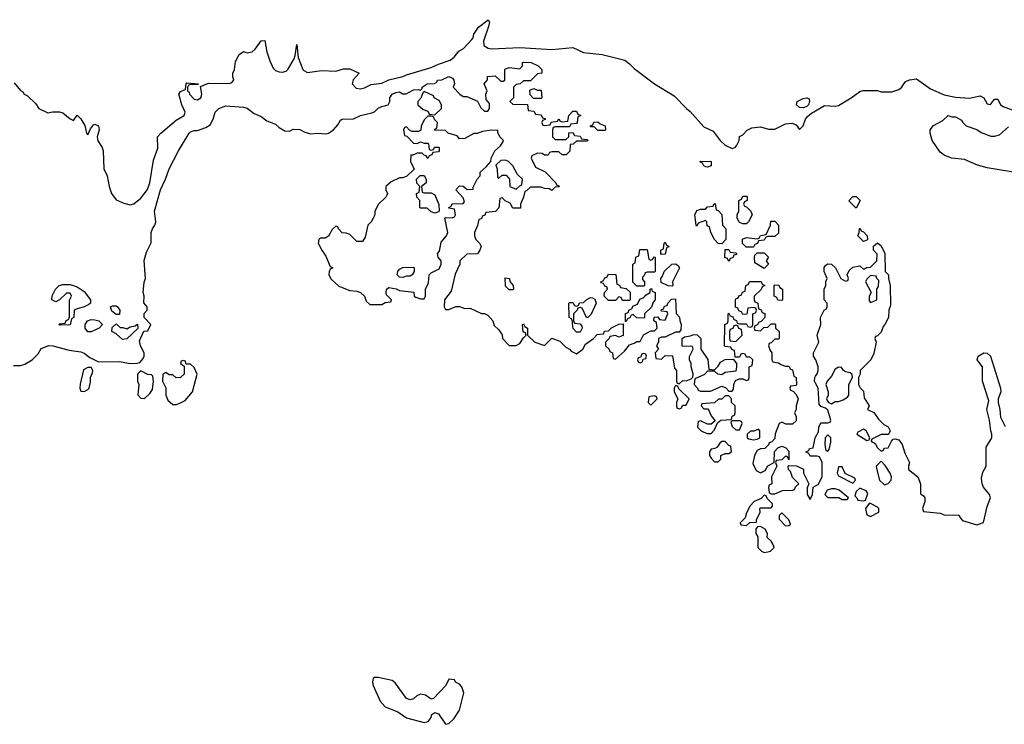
# Model space of a CAD drawing. Header units: inches. Extents: x 2735672 to 2903319, y 894031 to 1029782.
# Tile 28 of 167: x 2765506 to 2771066, y 992991 to 996972. Entities that reach past the tile are written whole.
import ezdxf

# ---------------------------------------------------------------- set-up
doc = ezdxf.new("R2010")
doc.units = ezdxf.units.IN
doc.header["$MEASUREMENT"] = 0
doc.layers.add('C7969', color=7, linetype='Continuous')
doc.layers.add('C7979', color=7, linetype='Continuous')

msp = doc.modelspace()

# ---------------------------------------------------------------- linework, layer by layer
at = {"layer": 'C7969', "color": 4}
for points, elevation in [([(2765474.4, 996614.4), (2765510, 996572), (2765523.6, 996563.6), (2765531.6, 996551.6), (2765550, 996542), (2765596.9, 996496.9), (2765614, 996470), (2765665.4, 996445.4), (2765690, 996451.3), (2765730, 996451.3), (2765750, 996444.7), (2765790, 996412), (2765810, 996402), (2765830, 996432), (2765850, 996412), (2765874.4, 996374.4), (2765882, 996330), (2765890, 996322), (2765904.7, 996355.3), (2765923.1, 996376.9), (2765930, 996382), (2765950, 996371.3), (2765954.8, 996350), (2765942.8, 996310), (2765947.7, 996287.7), (2765970.6, 996250), (2765976.3, 996230), (2765981.6, 996130), (2765999.3, 996090), (2766010.4, 996030), (2766024.9, 995990), (2766050, 995954.8), (2766094.4, 995934.4), (2766130, 995926), (2766150, 995930.8), (2766190, 995962.8), (2766228.1, 996011.9), (2766241.3, 996050), (2766261.3, 996178.7), (2766285.2, 996245.2), (2766284, 996310), (2766302, 996330), (2766390, 996404), (2766434, 996430), (2766439.3, 996450), (2766420.9, 996490), (2766404, 996550), (2766414.6, 996565.4), (2766442, 996578), (2766446, 996610), (2766450, 996614), (2766514, 996610), (2766514, 996606), (2766470, 996606), (2766458, 996602), (2766454, 996590), (2766454, 996570), (2766462, 996562), (2766464.7, 996550), (2766490, 996522.8), (2766510, 996518.8), (2766528.7, 996530), (2766534, 996550), (2766526, 996594), (2766572.7, 996612.7), (2766690, 996611.3), (2766703.1, 996616.9), (2766715.3, 996630), (2766708.9, 996648.9), (2766708.9, 996668.9), (2766719, 996690), (2766724.7, 996735.3), (2766744.7, 996775.3), (2766768.7, 996791.3), (2766790, 996784.7), (2766818, 996790), (2766835.5, 996804.5), (2766870, 996852), (2766890, 996854), (2766901.6, 996790), (2766918.3, 996738.3), (2766937.6, 996697.6), (2766950, 996684), (2766970, 996676.3), (2766990, 996675.5), (2767010, 996680.7), (2767019.3, 996690), (2767055.3, 996750), (2767062, 996770), (2767070, 996832), (2767078, 996758), (2767104, 996690), (2767110, 996684), (2767130, 996673), (2767210, 996684.9), (2767290, 996680.7), (2767333.7, 996693.7), (2767370, 996694), (2767422, 996670), (2767387.9, 996632.1), (2767383, 996610), (2767405.7, 996585.7), (2767430, 996581.6), (2767453.3, 996586.7), (2767490, 996605.5), (2767550, 996612.4), (2767590, 996632), (2767669, 996650), (2767690, 996660.3), (2767830, 996701.1), (2767870, 996721.1), (2767936.9, 996743.1), (2767960.1, 996759.9), (2767985.4, 996794.6), (2768011.4, 996808.6), (2768059.7, 996860.3), (2768066.6, 996870), (2768069.6, 996890.4), (2768096, 996930), (2768151.6, 996971.6), (2768158, 996958), (2768153.7, 996933.7), (2768124, 996850), (2768126, 996826), (2768150.4, 996810.4), (2768170, 996807.2), (2768330, 996815.3), (2768510, 996803.7), (2768630, 996814), (2768690, 996786.4), (2768794.6, 996774.6), (2768922.5, 996742.5), (2768950, 996722.8), (2768975.3, 996695.3), (2769090.5, 996610), (2769202.3, 996542.3), (2769270.6, 996470), (2769292.6, 996452.6), (2769370, 996366.8), (2769422, 996342), (2769461, 996290), (2769490, 996262.8), (2769530, 996244.7), (2769548.7, 996251.3), (2769556.4, 996263.6), (2769568, 996290), (2769570, 996312), (2769590, 996322), (2769613.2, 996346.8), (2769639.3, 996360.7), (2769690, 996366.8), (2769734, 996354), (2769770, 996353.4), (2769830, 996384), (2769866.4, 996386.4), (2769890, 996378), (2769910, 996352), (2769930, 996372), (2769943.7, 996410), (2769955.3, 996424.7), (2769976.9, 996443.1), (2770000, 996456.6)], 8), ([(2765470, 995018.8), (2765510, 995018.8), (2765534.8, 995025.2), (2765575.3, 995050), (2765610, 995084.7), (2765626.3, 995113.7), (2765670, 995130.3), (2765692, 995130), (2765785.7, 995105.7), (2765850, 995094.9), (2765870, 995087.3), (2765902.5, 995062.5), (2765950, 995038), (2766070, 995040.3), (2766130, 995030.4), (2766169.3, 995030.7), (2766184, 995036), (2766203.1, 995056.9), (2766208.7, 995070), (2766208.7, 995090), (2766188.7, 995130), (2766183.1, 995156.9), (2766207.3, 995212.7), (2766230, 995214), (2766246, 995250), (2766208, 995290), (2766208.4, 995311.6), (2766226, 995330), (2766226, 995350), (2766207.3, 995372.7), (2766208, 995410), (2766202, 995430), (2766208.4, 995488.4), (2766215.3, 995510), (2766209.3, 995610.7), (2766222, 995658), (2766248.4, 995711.6), (2766249, 995770), (2766255.3, 995790), (2766269.3, 995810.7), (2766274, 995830), (2766267.6, 995890), (2766300.7, 996010), (2766329.5, 996070.5), (2766349.4, 996130), (2766402, 996230), (2766462.7, 996330), (2766470, 996338.8), (2766490, 996346), (2766510, 996346), (2766557.2, 996362.8), (2766582, 996378), (2766598, 996410), (2766608.7, 996450), (2766629.4, 996470.6), (2766670, 996484.7), (2766770, 996478), (2766790.9, 996470.9), (2766830, 996442), (2766870, 996424.7), (2766901, 996401), (2766950, 996382), (2766970, 996362), (2767003.6, 996343.6), (2767030, 996342), (2767050, 996354), (2767088.4, 996351.6), (2767115.3, 996335.3), (2767150, 996326), (2767190, 996330.8), (2767233.6, 996326.4), (2767250, 996331.3), (2767278, 996350), (2767303.1, 996376.9), (2767316.4, 996403.6), (2767326, 996410), (2767390, 996412), (2767430, 996431.3), (2767494.6, 996445.4), (2767508.9, 996451.1), (2767530, 996472), (2767550, 996482), (2767586, 996490), (2767595.3, 996510), (2767595.3, 996530), (2767608.7, 996550), (2767630, 996561), (2767650, 996564.7), (2767670, 996552), (2767687.3, 996552.7), (2767730, 996576), (2767758, 996578), (2767770, 996574), (2767778, 996582), (2767778, 996590), (2767806, 996610), (2767848, 996612), (2767862, 996618), (2767866, 996630), (2767890, 996632), (2767930, 996651), (2767950, 996642), (2767958, 996630), (2767962, 996610), (2767954, 996590), (2767992, 996550), (2768010, 996538), (2768030, 996538), (2768091.6, 996511.6), (2768110, 996474), (2768130, 996454), (2768150, 996454), (2768158, 996470), (2768158, 996498), (2768140.4, 996520.4), (2768138, 996550), (2768146, 996570), (2768128, 996610), (2768147.3, 996632.7), (2768148, 996650), (2768190, 996654), (2768223.6, 996623.6), (2768236.4, 996623.6), (2768246, 996630), (2768246, 996690), (2768250, 996694), (2768270, 996702), (2768330, 996694), (2768346, 996710), (2768346, 996730), (2768350, 996731), (2768394, 996730), (2768434, 996710), (2768454, 996690), (2768454, 996670), (2768430, 996666), (2768390, 996626), (2768350, 996626), (2768331.6, 996608.4), (2768310, 996606), (2768294, 996590), (2768294, 996530), (2768274, 996510), (2768290, 996494), (2768372.7, 996492.7), (2768378, 996458), (2768410, 996454), (2768418, 996438), (2768450, 996434), (2768458, 996418), (2768472.7, 996412.7), (2768472.7, 996407.3), (2768458, 996402), (2768454, 996390), (2768458, 996378), (2768470, 996374), (2768502, 996378), (2768507.3, 996392.7), (2768542, 996398), (2768550, 996412), (2768558, 996398), (2768570, 996394), (2768602, 996398), (2768606, 996430), (2768630, 996454), (2768650, 996454), (2768658, 996438), (2768674, 996430), (2768658, 996422), (2768654, 996390), (2768650, 996386), (2768618, 996382), (2768610, 996366), (2768530, 996366), (2768518, 996362), (2768514, 996350), (2768514, 996310), (2768530, 996294), (2768590, 996294), (2768606, 996310), (2768607.3, 996332.7), (2768630, 996334), (2768638, 996318), (2768670, 996314), (2768678, 996298), (2768710, 996294), (2768714, 996290), (2768710, 996286), (2768650, 996286), (2768631.6, 996268.4), (2768614, 996266), (2768612, 996228), (2768591.6, 996208.4), (2768568.4, 996208.4), (2768550, 996226), (2768510, 996226), (2768498, 996222), (2768490, 996206), (2768470, 996206), (2768456.4, 996216.4), (2768430, 996218), (2768398, 996202), (2768394, 996190), (2768418, 996138), (2768472.7, 996112.7), (2768534, 996050), (2768538, 996038), (2768550, 996034), (2768552.7, 996027.3), (2768530, 996026), (2768510, 996006), (2768496.4, 996016.4), (2768470, 996018), (2768450, 996026), (2768390, 996026), (2768370, 996006), (2768358, 996002), (2768351.6, 995968.4), (2768334, 995930), (2768334, 995906), (2768290, 995906), (2768274.6, 995934.6), (2768248, 995948), (2768230, 995966), (2768218, 995962), (2768211.6, 995908.4), (2768192, 995888), (2768138, 995882), (2768132.7, 995867.3), (2768118, 995862), (2768112.7, 995847.3), (2768098, 995842), (2768091.6, 995808.4), (2768074, 995770), (2768074, 995750), (2768082, 995730), (2768102, 995710), (2768111.1, 995691.1), (2768104.7, 995670), (2768090.7, 995649.3), (2768030, 995648), (2767992, 995610), (2767991.3, 995590), (2767965.4, 995534.6), (2767942, 995438), (2767904.7, 995390), (2767902, 995350), (2767910, 995334), (2767930, 995334), (2767968.9, 995351.1), (2767990, 995351.3), (2768019.6, 995339.6), (2768050, 995342), (2768112.7, 995312.7), (2768130, 995312), (2768150, 995302), (2768178, 995270), (2768184.7, 995244.7), (2768210, 995222), (2768230, 995192), (2768232, 995170), (2768270, 995132), (2768310, 995132), (2768330, 995142), (2768350, 995174), (2768366, 995190), (2768362, 995202), (2768348.9, 995208.9), (2768346, 995250), (2768350, 995254), (2768358, 995238), (2768374, 995230), (2768374, 995190), (2768414, 995150), (2768470, 995132), (2768510, 995172), (2768555.3, 995155.3), (2768590, 995122), (2768611.1, 995111.1), (2768619.6, 995099.6), (2768650, 995084.7), (2768686, 995110), (2768701.2, 995138.8), (2768746, 995170), (2768767.3, 995192.7), (2768802, 995198), (2768807.3, 995212.7), (2768830, 995214), (2768848.4, 995231.6), (2768890, 995252), (2768914, 995254), (2768912.7, 995187.3), (2768890, 995178), (2768870, 995188), (2768838, 995182), (2768834, 995170), (2768814, 995150), (2768814, 995130), (2768834, 995110), (2768838, 995098), (2768854, 995090), (2768858, 995058), (2768870, 995054), (2768920.4, 995099.6), (2768950, 995134), (2768976.4, 995143.6), (2768990, 995154), (2769010, 995154), (2769028.9, 995191.1), (2769070, 995214), (2769090, 995214), (2769106, 995230), (2769102, 995262), (2769086, 995270), (2769088.4, 995291.6), (2769110, 995294), (2769118, 995278), (2769150, 995274), (2769166, 995310), (2769162, 995322), (2769130, 995326), (2769127.3, 995332.7), (2769142, 995338), (2769147.3, 995352.7), (2769162, 995358), (2769166, 995370), (2769187.3, 995392.7), (2769210, 995394), (2769212.7, 995312.7), (2769231.6, 995291.6), (2769232.7, 995272.7), (2769242, 995250), (2769239.6, 995220.4), (2769230, 995206), (2769210, 995206), (2769150, 995178), (2769130, 995178), (2769114, 995170), (2769114, 995150), (2769102, 995130), (2769114, 995110), (2769094, 995090), (2769098, 995058), (2769130, 995054), (2769150, 995074), (2769192.7, 995072.7), (2769203.6, 995003.6), (2769214, 994990), (2769214, 994930), (2769218, 994918), (2769230, 994914), (2769250, 994934), (2769270, 994932), (2769298, 994942), (2769307.3, 994952.7), (2769308, 994970), (2769298, 995010), (2769298, 995030), (2769288, 995050), (2769288.4, 995068.4), (2769308, 995110), (2769306, 995126), (2769247.3, 995127.3), (2769246, 995170), (2769260.4, 995179.6), (2769294.6, 995185.4), (2769310, 995194), (2769331.6, 995191.6), (2769352, 995170), (2769352, 995110), (2769391.6, 995051.6), (2769398, 994998), (2769430, 994994), (2769450, 995014), (2769463.1, 995036.9), (2769490, 995052), (2769534, 995054), (2769554, 995030), (2769554, 995010), (2769550, 994986), (2769490, 994978), (2769470, 994966), (2769448.4, 994968.4), (2769430, 994986), (2769390, 994986), (2769372.7, 994967.3), (2769318, 994942), (2769314, 994910), (2769334, 994890), (2769338, 994878), (2769350, 994874), (2769407.3, 994872.7), (2769470, 994902), (2769492.7, 994892.7), (2769510, 994874), (2769530, 994874), (2769536.4, 994883.6), (2769538, 994910), (2769547.3, 994932.7), (2769570, 994942), (2769590, 994942), (2769610, 994934), (2769622, 994938), (2769626, 994950), (2769626, 995010), (2769642, 995018), (2769646, 995050), (2769630, 995066), (2769610, 995066), (2769602, 995082), (2769590, 995086), (2769578, 995082), (2769570, 995066), (2769546, 995066), (2769542, 995102), (2769528, 995108), (2769522, 995122), (2769490, 995126), (2769486, 995130), (2769488, 995250), (2769502, 995258), (2769506, 995270), (2769506, 995310), (2769510, 995314), (2769518, 995298), (2769532.7, 995292.7), (2769538, 995278), (2769552.7, 995272.7), (2769558, 995258), (2769570, 995254), (2769610, 995254), (2769618, 995238), (2769630, 995234), (2769642, 995238), (2769646, 995250), (2769646, 995310), (2769662, 995318), (2769666, 995330), (2769662, 995342), (2769650, 995346), (2769618, 995342), (2769612.7, 995307.3), (2769590, 995306), (2769582, 995322), (2769567.3, 995327.3), (2769562, 995342), (2769547.3, 995347.3), (2769547.3, 995387.3), (2769550, 995394), (2769562, 995398), (2769570, 995414), (2769582, 995418), (2769587.3, 995432.7), (2769602, 995438), (2769606, 995470), (2769622, 995478), (2769627.3, 995492.7), (2769692.7, 995492.7), (2769698, 995478), (2769714, 995470), (2769698, 995462), (2769692.7, 995447.3), (2769654, 995410), (2769654, 995390), (2769658, 995378), (2769674, 995370), (2769678, 995338), (2769692.7, 995332.7), (2769698, 995318), (2769712.7, 995312.7), (2769714, 995290), (2769692.7, 995267.3), (2769678, 995262), (2769672.7, 995247.3), (2769658, 995242), (2769654, 995230), (2769658, 995218), (2769690, 995214), (2769707.3, 995232.7), (2769730, 995234), (2769750, 995254), (2769770, 995254), (2769774, 995250), (2769774, 995230), (2769794, 995210), (2769794, 995170), (2769790, 995166), (2769770, 995166), (2769750, 995146), (2769738, 995142), (2769734, 995130), (2769743.6, 995103.6), (2769754, 995090), (2769754, 995050), (2769758, 995038), (2769790, 995034), (2769803.6, 995023.6), (2769830, 995014), (2769850, 995014), (2769858, 994998), (2769870, 994994), (2769878, 994958), (2769891.3, 994950), (2769892, 994910), (2769890, 994906), (2769858, 994902), (2769854, 994890), (2769858, 994878), (2769872.7, 994872.7), (2769890, 994854), (2769902, 994830), (2769891.3, 994790), (2769890.9, 994769.1), (2769882, 994750), (2769891.3, 994730), (2769890, 994706), (2769870, 994686), (2769832.7, 994687.3), (2769810, 994698), (2769794, 994690), (2769772.7, 994632.7), (2769770, 994606), (2769752.7, 994587.3), (2769738, 994582), (2769734, 994570), (2769714, 994550), (2769690, 994548), (2769670, 994538), (2769656, 994510), (2769645.4, 994465.4), (2769665.4, 994425.4), (2769690, 994412), (2769714.6, 994425.4), (2769730, 994452), (2769766, 994470), (2769768.4, 994531.6), (2769787.3, 994552.7), (2769810, 994562), (2769819.6, 994559.6), (2769832.7, 994552.7), (2769850, 994534), (2769850, 994486), (2769842, 994502), (2769830, 994506), (2769810, 994486), (2769778, 994482), (2769774, 994470), (2769782, 994450), (2769752, 994390), (2769754, 994350), (2769738, 994342), (2769734, 994330), (2769738, 994298), (2769750, 994294), (2769770, 994294), (2769812.7, 994312.7), (2769870, 994314), (2769882, 994318), (2769887.3, 994332.7), (2769906, 994350), (2769870, 994386), (2769859, 994419), (2769848, 994430), (2769846, 994450), (2769850, 994454), (2769891.6, 994451.6), (2769932.7, 994432.7), (2769932, 994410), (2769962, 994350), (2769952.7, 994327.3), (2769952, 994290), (2769970, 994262), (2769982, 994290), (2769986, 994330), (2770000, 994337.6)], 4), ([(2770000, 995052), (2769989, 995070), (2769989, 995090), (2770000, 995112.8)], 4), ([(2770000, 994918.7), (2769994, 994930), (2769995.3, 994950), (2770000, 994957)], 4), ([(2770000, 994506), (2769970, 994506), (2769962, 994522), (2769946, 994530), (2769962, 994538), (2769966, 994550), (2769986, 994554), (2769998, 994610), (2770000, 994613.7)], 4)]:
    msp.add_lwpolyline(points, dxfattribs=dict(at, elevation=elevation))
for points, elevation in [([(2767790, 996566), (2767782, 996558), (2767771.6, 996528.4), (2767754, 996510), (2767754, 996490), (2767783.6, 996463.6), (2767810, 996454), (2767818, 996438), (2767850, 996434), (2767888, 996470), (2767888, 996490), (2767874.6, 996514.6), (2767846, 996530), (2767842, 996542)], 4), ([(2768430, 996574), (2768450, 996574), (2768454, 996530), (2768450, 996526), (2768407.3, 996527.3), (2768388, 996548), (2768387.3, 996572.7), (2768410, 996582)], 4), ([(2769930, 996474.5), (2769910, 996476), (2769893.2, 996490), (2769895.3, 996510), (2769930, 996526.8), (2769950.7, 996530.7), (2769964.7, 996524.7), (2769966.8, 996510), (2769960.7, 996490), (2769950, 996480.9)], 8), ([(2767830, 996426), (2767810, 996426), (2767790, 996406), (2767772, 996370), (2767771.6, 996348.4), (2767759.6, 996340.4), (2767720.4, 996340.4), (2767707.3, 996347.3), (2767690, 996366), (2767678, 996362), (2767674, 996350), (2767678, 996318), (2767692.7, 996312.7), (2767730, 996274), (2767750, 996272), (2767770, 996282), (2767790, 996274), (2767810, 996274), (2767814, 996270), (2767818, 996238), (2767830, 996234), (2767842, 996238), (2767848, 996252), (2767870, 996252), (2767874, 996250), (2767874, 996230), (2767870, 996226), (2767838, 996222), (2767832.7, 996207.3), (2767818, 996202), (2767810, 996188), (2767802, 996202), (2767790, 996206), (2767778, 996218), (2767750, 996218), (2767726, 996206), (2767714, 996206), (2767712, 996170), (2767732.7, 996127.3), (2767692.7, 996087.3), (2767670, 996078), (2767650, 996078), (2767603.6, 996056.4), (2767574, 996030), (2767574, 996010), (2767582, 995990), (2767579.6, 995980.4), (2767574, 995970), (2767532, 995930), (2767512, 995890), (2767511.3, 995870), (2767502, 995850), (2767491.3, 995830), (2767471.3, 995810), (2767456.9, 995743.1), (2767442, 995718), (2767410, 995718), (2767370, 995758), (2767350, 995766), (2767327.3, 995767.3), (2767306, 995790), (2767302, 995802), (2767290, 995806), (2767270, 995786), (2767250, 995748), (2767230, 995738), (2767202, 995738), (2767194, 995730), (2767192, 995710), (2767211.3, 995670), (2767235.3, 995635.3), (2767258, 995578), (2767274, 995570), (2767258, 995562), (2767252.7, 995547.3), (2767252, 995530), (2767265.4, 995505.4), (2767307.1, 995467.1), (2767370, 995442), (2767410, 995438), (2767431, 995431), (2767452, 995410), (2767462, 995382), (2767483.6, 995363.6), (2767550, 995362), (2767570, 995374), (2767602, 995378), (2767606, 995390), (2767578, 995418), (2767575.3, 995430), (2767578, 995450), (2767590, 995458), (2767631.1, 995451.1), (2767650, 995442), (2767731.6, 995431.6), (2767734, 995410), (2767743.6, 995403.6), (2767770, 995394), (2767790, 995394), (2767798, 995410), (2767798, 995450), (2767814.6, 995485.4), (2767818, 995530), (2767830, 995542), (2767875.3, 995564.7), (2767886, 995590), (2767886, 995610), (2767868, 995630), (2767866, 995650), (2767876.4, 995663.6), (2767885.2, 995714.8), (2767915.3, 995750), (2767924, 995770), (2767906, 995850), (2767910, 995854), (2767947.3, 995852.7), (2767962, 995858), (2767966, 995870), (2767962, 995902), (2767930, 995906), (2767928.4, 995911.6), (2767942, 995918), (2767948.4, 995931.6), (2768010, 995934), (2768018, 995942), (2768010, 995966), (2767968, 996010), (2767990, 996034), (2768010, 996032), (2768032.7, 996012.7), (2768066, 996014), (2768066, 996026), (2768088.4, 996071.6), (2768106, 996090), (2768106, 996110), (2768140.4, 996139.6), (2768166, 996170), (2768168, 996190), (2768188, 996230), (2768220.4, 996259.6), (2768236.4, 996283.6), (2768238, 996290), (2768218, 996310), (2768206, 996334), (2768206, 996346), (2768170, 996348), (2768119.6, 996340.4), (2768090, 996328.7), (2768070, 996328), (2768019.6, 996300.4), (2767990, 996298), (2767975.3, 996315.3), (2767926, 996330), (2767910, 996346), (2767847.3, 996347.3), (2767850, 996354), (2767862, 996358), (2767866, 996390), (2767847.3, 996407.3), (2767842, 996422)], 4), ([(2768770, 996346), (2768750, 996366), (2768730, 996366), (2768728.4, 996371.6), (2768742, 996378), (2768747.3, 996392.7), (2768770, 996394), (2768783.6, 996383.6), (2768812.7, 996372.7), (2768814, 996350), (2768810, 996346)], 4), ([(2768250, 996178), (2768223.6, 996176.4), (2768194, 996150), (2768202, 996130), (2768203.6, 996083.6), (2768210, 996074), (2768230, 996094), (2768252.7, 996092.7), (2768271.6, 996071.6), (2768274, 996030), (2768310, 996014), (2768330, 996034), (2768342, 996038), (2768346, 996070), (2768316.4, 996096.4), (2768290, 996146), (2768266, 996170)], 4), ([(2769390, 996138), (2769380.4, 996140.4), (2769370, 996146), (2769362, 996162), (2769350, 996166), (2769348.4, 996171.6), (2769410, 996171.3), (2769410, 996146)], 4), ([(2767790, 995994), (2767830, 995994), (2767850, 995982), (2767872.7, 995927.3), (2767874, 995890), (2767870, 995886), (2767850, 995878), (2767830, 995886), (2767807.3, 995907.3), (2767770, 995906), (2767766, 995910), (2767766, 995950), (2767748, 995970), (2767746, 995990), (2767762, 995998), (2767766, 996030), (2767748.4, 996048.4), (2767746, 996070), (2767768, 996092), (2767790, 996092), (2767802, 996070), (2767802, 996050), (2767774, 996030), (2767778, 995998)], 4), ([(2769470, 995706), (2769450, 995708), (2769429.1, 995729.1), (2769408, 995770), (2769402, 995802), (2769387.3, 995807.3), (2769386, 995830), (2769378, 995838), (2769338, 995822), (2769330, 995806), (2769326, 995810), (2769318, 995870), (2769330, 995894), (2769350, 995902), (2769378, 995902), (2769390, 995914), (2769422, 995918), (2769426, 995930), (2769432.7, 995932.7), (2769438, 995898), (2769450, 995894), (2769471.6, 995871.6), (2769474, 995810), (2769494, 995790), (2769494, 995730)], 4), ([(2769590, 995818), (2769570, 995826), (2769558, 995850), (2769558, 995870), (2769566, 995890), (2769566, 995950), (2769582, 995958), (2769590, 995974), (2769610, 995974), (2769614, 995970), (2769614, 995950), (2769598, 995942), (2769594, 995930), (2769598, 995918), (2769610, 995914), (2769634, 995890), (2769642, 995870), (2769622, 995830), (2769610, 995818)], 4), ([(2769650, 995686), (2769607.3, 995687.3), (2769588, 995708), (2769587.3, 995732.7), (2769610, 995742), (2769670, 995734), (2769682, 995738), (2769688.4, 995751.6), (2769722, 995758), (2769746, 995810), (2769747.3, 995832.7), (2769770, 995834), (2769791.6, 995811.6), (2769790, 995766), (2769770, 995746), (2769730, 995746), (2769718, 995742), (2769710, 995726), (2769678, 995722), (2769672.7, 995707.3), (2769658, 995702)], 4), ([(2769130, 995646), (2769126, 995650), (2769126, 995670), (2769142, 995678), (2769146, 995710), (2769150, 995714), (2769158, 995698), (2769174, 995690), (2769158, 995682), (2769150, 995648)], 4), ([(2769070, 995614), (2769082, 995618), (2769087.3, 995632.7), (2769094, 995630), (2769094, 995550), (2769090, 995546), (2769050, 995546), (2769038, 995542), (2769032.7, 995527.3), (2769022, 995518), (2769023.6, 995503.6), (2769034, 995490), (2769034, 995470), (2769030, 995466), (2768990, 995466), (2768968.4, 995488.4), (2768968, 995590), (2768982, 995598), (2768986, 995630), (2769002, 995638), (2769007.3, 995672.7), (2769050, 995674), (2769058, 995618)], 4), ([(2769510, 995606), (2769502, 995622), (2769488.4, 995628.4), (2769490, 995674), (2769510, 995674), (2769518, 995658), (2769550, 995654), (2769554, 995650), (2769554, 995646), (2769538, 995642), (2769532.7, 995627.3), (2769518, 995622)], 4), ([(2769710, 995566), (2769658, 995598), (2769655.3, 995630), (2769658, 995642), (2769670, 995654), (2769710, 995654), (2769734, 995630), (2769722, 995610), (2769734, 995590)], 4), ([(2769190, 995466), (2769168.4, 995468.4), (2769127.3, 995487.3), (2769126, 995510), (2769136.4, 995523.6), (2769146, 995550), (2769189, 995591), (2769210, 995592), (2769223.6, 995583.6), (2769231.3, 995570), (2769192, 995490), (2769194, 995470)], 4), ([(2767670, 995515.3), (2767650, 995518), (2767638, 995530), (2767642, 995550), (2767650, 995562), (2767670, 995572), (2767730, 995574), (2767734, 995570), (2767734, 995550), (2767722, 995530), (2767710, 995522), (2767690, 995522)], 4), ([(2768270, 995446), (2768250, 995466), (2768247.3, 995512.7), (2768272, 995510), (2768272.7, 995492.7), (2768292, 995470), (2768294, 995450), (2768290, 995446)], 4), ([(2768910, 995386), (2768902, 995402), (2768890, 995406), (2768870, 995386), (2768830, 995386), (2768806, 995410), (2768808, 995430), (2768826, 995450), (2768822, 995462), (2768810, 995466), (2768802, 995482), (2768790, 995486), (2768788.4, 995491.6), (2768802, 995498), (2768810, 995514), (2768822, 995518), (2768830, 995534), (2768872.7, 995532.7), (2768878, 995478), (2768892, 995472), (2768898, 995458), (2768930, 995454), (2768952.7, 995432.7), (2768954, 995390), (2768950, 995386)], 4), ([(2765730, 995246), (2765726, 995250), (2765730, 995254), (2765762, 995258), (2765768, 995272), (2765782, 995278), (2765787.3, 995292.7), (2765787.3, 995387.3), (2765798, 995410), (2765790, 995426), (2765770, 995426), (2765731.3, 995388.7), (2765710, 995378), (2765688, 995390), (2765688.4, 995411.6), (2765708, 995450), (2765729.2, 995470.8), (2765750, 995476), (2765790, 995474.8), (2765830, 995462.8), (2765870, 995436), (2765906, 995390), (2765904.7, 995370), (2765896.8, 995363.2), (2765870, 995348.7), (2765823.6, 995336.4), (2765814, 995330), (2765811.6, 995288.4), (2765798, 995282), (2765790, 995248)], 4), ([(2769030, 995286), (2768990, 995288), (2768970, 995306), (2768958, 995302), (2768952, 995288), (2768938, 995282), (2768930, 995266), (2768926, 995266), (2768927.3, 995312.7), (2768942, 995318), (2768947.3, 995332.7), (2768962, 995338), (2768967.3, 995352.7), (2768994.6, 995365.4), (2769007.3, 995392.7), (2769030, 995402), (2769043.1, 995416.9), (2769066, 995430), (2769066, 995450), (2769072.7, 995452.7), (2769078, 995438), (2769094, 995430), (2769094, 995390), (2769083.6, 995376.4), (2769072.7, 995347.3), (2769034, 995310), (2769034, 995290)], 4), ([(2769810, 995386), (2769787.3, 995387.3), (2769782, 995402), (2769766, 995410), (2769766, 995470), (2769770, 995474), (2769792.7, 995472.7), (2769798, 995458), (2769814, 995450), (2769814, 995390)], 4), ([(2768706, 995290), (2768682, 995342), (2768670, 995346), (2768658, 995342), (2768654, 995330), (2768634, 995310), (2768634, 995270), (2768638, 995258), (2768670, 995254), (2768679.6, 995239.6), (2768682, 995230), (2768670, 995206), (2768650, 995206), (2768628.9, 995228.9), (2768627.3, 995267.3), (2768622, 995282), (2768608, 995290), (2768606, 995370), (2768610, 995374), (2768630, 995374), (2768638, 995358), (2768650, 995354), (2768662, 995358), (2768667.3, 995372.7), (2768690, 995374), (2768708.4, 995391.6), (2768730, 995402), (2768739.6, 995399.6), (2768752.7, 995392.7), (2768762, 995370), (2768732.7, 995307.3), (2768714, 995290)], 4), ([(2766050, 995306), (2766025.6, 995325.6), (2766018, 995350), (2766030, 995356), (2766050, 995354.8), (2766058, 995350), (2766071, 995330), (2766070, 995306)], 4), ([(2765890, 995208.7), (2765875.3, 995230), (2765875.3, 995250), (2765889, 995271), (2765910, 995278), (2765930, 995276), (2765952, 995270), (2765974, 995250), (2765954, 995230), (2765910, 995208.7)], 4), ([(2766072.7, 995232.7), (2766087.3, 995232.7), (2766110, 995224.7), (2766130, 995236), (2766158, 995242), (2766171.3, 995251.3), (2766172.7, 995227.3), (2766110, 995168.7), (2766085.6, 995165.6), (2766050, 995198), (2766026, 995210), (2766027.3, 995232.7), (2766050, 995254)], 4), ([(2769550, 995246), (2769538, 995242), (2769532.7, 995227.3), (2769518, 995222), (2769514, 995210), (2769514, 995170), (2769518, 995158), (2769550, 995154), (2769586, 995190), (2769582, 995222), (2769567.3, 995227.3), (2769562, 995242)], 4), ([(2766430, 995046), (2766418, 995042), (2766414, 995030), (2766434, 995014), (2766434, 994970), (2766414, 994950), (2766388.4, 994948.4), (2766370, 994966), (2766350, 994966), (2766330, 994978), (2766314, 994970), (2766312, 994930), (2766331.3, 994891.3), (2766331.3, 994850), (2766342, 994822), (2766370, 994798), (2766390, 994798), (2766410, 994804.7), (2766440.2, 994819.8), (2766482, 994870), (2766508, 994970), (2766490, 995006), (2766470, 995026), (2766446, 995026), (2766442, 995042)], 4), ([(2769030, 995086), (2769018, 995082), (2769014, 995066), (2768998, 995062), (2768994, 995050), (2768998, 995038), (2769010, 995034), (2769022, 995038), (2769026, 995054), (2769042, 995058), (2769046, 995070), (2769042, 995082)], 4), ([(2765910, 995006), (2765890, 995006), (2765866.4, 994993.6), (2765847.1, 994912.9), (2765844.7, 994890), (2765850, 994874), (2765870, 994872), (2765890, 994882), (2765898, 994890), (2765906, 994926), (2765906, 994950), (2765916.4, 994976.4), (2765918, 994990)], 4), ([(2766190, 994988), (2766171.6, 994968.4), (2766171.3, 994930), (2766178, 994910), (2766172.7, 994852.7), (2766190, 994834), (2766210, 994832), (2766240.2, 994859.8), (2766256.5, 994883.5), (2766262, 994930), (2766258, 994958), (2766250, 994966), (2766230, 994968)], 4), ([(2769210, 994906), (2769202, 994890), (2769202, 994870), (2769222, 994830), (2769214, 994810), (2769214, 994790), (2769218, 994778), (2769230, 994774), (2769242, 994778), (2769250, 994794), (2769270, 994794), (2769286, 994830), (2769227.3, 994887.3), (2769222, 994902)], 4), ([(2769090, 994846), (2769058, 994842), (2769054, 994810), (2769070, 994794), (2769106, 994830), (2769102, 994842)], 4), ([(2769510, 994846), (2769490, 994846), (2769471.6, 994828.4), (2769452.7, 994827.3), (2769430, 994808), (2769358, 994802), (2769354, 994790), (2769370, 994774), (2769392.7, 994772.7), (2769410, 994734), (2769434, 994706), (2769410, 994686), (2769390, 994686), (2769350, 994706), (2769338, 994702), (2769334, 994670), (2769354, 994650), (2769370, 994642), (2769390, 994634), (2769410, 994634), (2769430, 994654), (2769446, 994694), (2769466, 994710), (2769526, 994714), (2769528.4, 994731.6), (2769542, 994738), (2769546, 994750), (2769546, 994790), (2769526, 994810), (2769526, 994830)], 4), ([(2769570, 994706), (2769530, 994706), (2769522, 994698), (2769530, 994674), (2769550, 994654), (2769570, 994654), (2769586, 994690), (2769582, 994702)], 4), ([(2769678, 994658), (2769652, 994648), (2769632.7, 994647.3), (2769614, 994630), (2769614, 994610), (2769623.6, 994603.6), (2769650, 994598), (2769670, 994602), (2769686, 994610), (2769686, 994650)], 4), ([(2769490, 994588), (2769470, 994588), (2769459.6, 994580.4), (2769443.6, 994556.4), (2769431.6, 994548.4), (2769410, 994546), (2769402, 994530), (2769402, 994510), (2769410, 994494), (2769430, 994474), (2769450, 994474), (2769466, 994490), (2769466, 994510), (2769490, 994522), (2769510, 994522), (2769526, 994530), (2769522, 994562), (2769510, 994566)], 4), ([(2769710, 994286), (2769692.7, 994267.3), (2769654, 994250), (2769630, 994226), (2769610, 994186), (2769602, 994158), (2769574, 994130), (2769578, 994118), (2769610, 994114), (2769628, 994132), (2769666, 994134), (2769666, 994146), (2769688, 994190), (2769686, 994210), (2769690, 994214), (2769750, 994214), (2769756.4, 994223.6), (2769756.4, 994236.4), (2769727.3, 994267.3), (2769722, 994282)], 4), ([(2769810, 994186), (2769794, 994170), (2769794, 994150), (2769830, 994112), (2769850, 994114), (2769858, 994122), (2769850, 994146)], 4), ([(2769690, 994108), (2769672.7, 994107.3), (2769663.6, 994096.4), (2769662, 994070), (2769674, 994050), (2769674, 993990), (2769694, 993970), (2769710, 993962), (2769730, 993964.7), (2769746, 993970), (2769766, 993990), (2769758, 994010), (2769750, 994026), (2769727.3, 994047.3), (2769728, 994070), (2769714.6, 994094.6)], 4), ([(2767530, 993255.3), (2767510, 993255.3), (2767502, 993250), (2767498, 993230), (2767501, 993210), (2767542, 993122), (2767570, 993090.7), (2767641, 993061), (2767690, 993027.3), (2767790, 993001), (2767812.9, 993007.1), (2767829, 993030), (2767834, 993046), (2767850, 993058), (2767871, 993050), (2767910, 992991.3), (2767930, 992996), (2767957, 993023), (2767989.4, 993070.6), (2768014, 993170), (2768003.1, 993203.1), (2767990, 993218), (2767966, 993230), (2767962, 993242), (2767930, 993246), (2767912, 993210), (2767842, 993138), (2767830, 993134), (2767796.5, 993156.5), (2767770, 993161.2), (2767747.5, 993152.5), (2767730, 993135.3), (2767710, 993128.7), (2767690, 993138), (2767625.2, 993225.2), (2767610, 993238)], 4)]:
    msp.add_lwpolyline(points, close=True, dxfattribs=dict(at, elevation=elevation))
at = {"layer": 'C7979', "color": 4}
for points, elevation in [([(2770000, 996456.6), (2770050, 996486), (2770110, 996484), (2770130, 996487.3), (2770202, 996530), (2770250, 996566), (2770269.1, 996570.9), (2770350, 996571.3), (2770370, 996564.7), (2770430, 996564.7), (2770470, 996578), (2770488, 996590), (2770498, 996610), (2770510, 996622), (2770530, 996632), (2770570, 996638), (2770650, 996581), (2770727, 996547), (2770790, 996533), (2770870, 996528.4), (2770930, 996542), (2770950.5, 996530.5), (2770970, 996496), (2770988, 996492), (2771010, 996522), (2771030, 996522), (2771044.7, 996490), (2771060.4, 996480.4), (2771210, 996424.9)], 8), ([(2771162.9, 996102.9), (2770970, 996134), (2770915.3, 996150), (2770842, 996182), (2770768, 996190), (2770725.6, 996205.6), (2770703.3, 996223.3), (2770659, 996290), (2770648, 996330), (2770648, 996350), (2770666.3, 996373.7), (2770718, 996402), (2770749, 996431), (2770770, 996422), (2770790, 996422), (2770824.7, 996404.7), (2770831.3, 996390), (2770850, 996371.3), (2770910, 996351), (2770934.8, 996334.8), (2770990, 996314), (2771010, 996313.4), (2771038.4, 996321.6), (2771090, 996366)], 4), ([(2770000, 995112.8), (2770018, 995150), (2770009, 995190), (2770029, 995250), (2770028.7, 995290), (2770048.4, 995331.6), (2770062, 995338), (2770066, 995350), (2770066, 995370), (2770048.7, 995388.7), (2770048.7, 995450), (2770058, 995470), (2770058, 995490), (2770066, 995510), (2770048.9, 995548.9), (2770049.1, 995570.9), (2770056.4, 995583.6), (2770068.4, 995591.6), (2770090.9, 995590.9), (2770112, 995570), (2770142, 995510), (2770170, 995494), (2770182, 995498), (2770186, 995510), (2770178, 995530), (2770190, 995554), (2770210, 995574), (2770250, 995582), (2770270, 995562), (2770276.4, 995563.6), (2770288.4, 995571.6), (2770310, 995574), (2770346, 995610), (2770347.3, 995647.3), (2770328, 995670), (2770328, 995692), (2770350, 995712), (2770370, 995694), (2770392, 995650), (2770394, 995550), (2770411.1, 995531.1), (2770411.3, 995510), (2770422, 995470), (2770423.6, 995356.4), (2770414, 995330), (2770412, 995290), (2770391.3, 995250), (2770381, 995239), (2770370, 995206), (2770350, 995186), (2770338, 995182), (2770334, 995170), (2770342, 995150), (2770330, 995086), (2770312, 995050), (2770252, 994990), (2770251.3, 994970), (2770242, 994950), (2770242, 994910), (2770251.6, 994891.6), (2770270, 994874), (2770275.3, 994835.3), (2770302, 994790), (2770294, 994770), (2770330, 994752), (2770355.3, 994715.3), (2770385.4, 994685.4), (2770410, 994672), (2770421, 994650), (2770411.6, 994628.4), (2770370, 994628), (2770318, 994602), (2770314, 994590), (2770336.9, 994576.9), (2770350, 994554), (2770370, 994534), (2770382, 994538), (2770388.4, 994551.6), (2770410, 994554), (2770428.4, 994591.6), (2770438, 994602), (2770450, 994604.7), (2770470, 994598), (2770490, 994571.3), (2770503.5, 994523.5), (2770531, 994470), (2770524.7, 994450), (2770524.7, 994430), (2770578, 994390), (2770592, 994350), (2770592.7, 994292.7), (2770610, 994282), (2770618, 994270), (2770618, 994250), (2770604.7, 994210), (2770610, 994194), (2770703.6, 994183.6), (2770732.7, 994172.7), (2770810, 994174), (2770816.9, 994156.9), (2770830, 994142), (2770910, 994118.8), (2770949.3, 994130.7), (2770970, 994222), (2770988.7, 994270), (2770982, 994290), (2770949.2, 994330), (2770941.2, 994350), (2770938, 994382), (2770944, 994416), (2770964, 994450), (2770963.7, 994556.3), (2770995.3, 994610), (2770995.3, 994630), (2770989.2, 994649.2), (2770982.7, 994710), (2770967, 994770), (2770978, 994818), (2770942.7, 994930), (2770942, 995010), (2770913.2, 995050), (2770919.3, 995070), (2770950, 995090.5), (2770970, 995087.3), (2770987.3, 995070), (2771044.9, 994890), (2771046.8, 994870), (2771031, 994830), (2771031, 994810), (2771041, 994770), (2771045.4, 994725.4), (2771070, 994674)], 4), ([(2770000, 994957), (2770009.2, 994970.8), (2770015.3, 994990), (2770014, 995010), (2770001.2, 995050), (2770000, 995052)], 4), ([(2770000, 994613.7), (2770016.4, 994643.6), (2770018, 994670), (2770030, 994694), (2770070, 994694), (2770082, 994698), (2770086, 994710), (2770070, 994766), (2770056.4, 994776.4), (2770030, 994786), (2770020.4, 994800.4), (2770015.3, 994890), (2770000, 994918.7)], 4), ([(2770000, 994337.6), (2770014.6, 994345.4), (2770038, 994390), (2770038, 994470), (2770022, 994502), (2770010, 994506), (2770000, 994506)], 4)]:
    msp.add_lwpolyline(points, dxfattribs=dict(at, elevation=elevation))
at = {"layer": 'C7979', "color": 4, "elevation": 4}
for points in [[(2770230, 995906), (2770188.4, 995948.4), (2770210, 995972), (2770230, 995972), (2770251.3, 995950)], [(2770270, 995718), (2770238, 995750), (2770246, 995770), (2770247.3, 995792.7), (2770252.7, 995792.7), (2770258, 995778), (2770270, 995774), (2770292, 995750), (2770294, 995730), (2770290, 995726)], [(2770310, 995526), (2770290, 995506), (2770282, 995490), (2770314, 995430), (2770302, 995410), (2770303.6, 995383.6), (2770310, 995374), (2770330, 995382), (2770346, 995390), (2770346, 995450), (2770356.4, 995463.6), (2770358, 995498), (2770346, 995510), (2770342, 995522)], [(2770130, 995008), (2770110, 994998), (2770090, 994958), (2770064.7, 994930), (2770058, 994910), (2770072, 994870), (2770072, 994850), (2770062, 994830), (2770063.6, 994823.6), (2770074, 994810), (2770090, 994802), (2770110, 994814), (2770130, 994814), (2770156.4, 994823.6), (2770180.4, 994839.6), (2770188, 994850), (2770188, 994910), (2770208, 994950), (2770207.3, 994967.3), (2770196.4, 994976.4), (2770170, 994982), (2770158, 994990), (2770147.3, 995007.3)], [(2770270, 994658), (2770238, 994642), (2770234, 994630), (2770290, 994594), (2770302, 994598), (2770306, 994610), (2770286, 994650)], [(2770070, 994626), (2770054, 994610), (2770052, 994570), (2770058, 994538), (2770070, 994534), (2770076.4, 994543.6), (2770086, 994586), (2770086, 994610)], [(2770370, 994478), (2770342, 994450), (2770343.6, 994436.4), (2770362, 994370), (2770390, 994344.7), (2770410, 994352), (2770428, 994370), (2770428.7, 994390), (2770422, 994410), (2770393.6, 994453.6)], [(2770150, 994446), (2770130, 994446), (2770122, 994410), (2770130, 994394), (2770210, 994354), (2770226, 994370), (2770222, 994382), (2770167.3, 994407.3)], [(2770110, 994322), (2770090, 994322), (2770066, 994314), (2770052, 994290), (2770070, 994272), (2770132, 994272), (2770150, 994262), (2770170, 994262), (2770178, 994262), (2770186, 994270), (2770133.6, 994313.6)], [(2770250, 994326), (2770230, 994306), (2770222, 994282), (2770234, 994270), (2770238, 994258), (2770270, 994254), (2770282, 994258), (2770294.6, 994294.6), (2770286, 994310)], [(2770310, 994238), (2770302, 994238), (2770282, 994210), (2770290, 994174), (2770310, 994164.7), (2770358, 994190), (2770358, 994210), (2770350, 994218)]]:
    msp.add_lwpolyline(points, close=True, dxfattribs=at)

doc.saveas('drawing.dxf')
